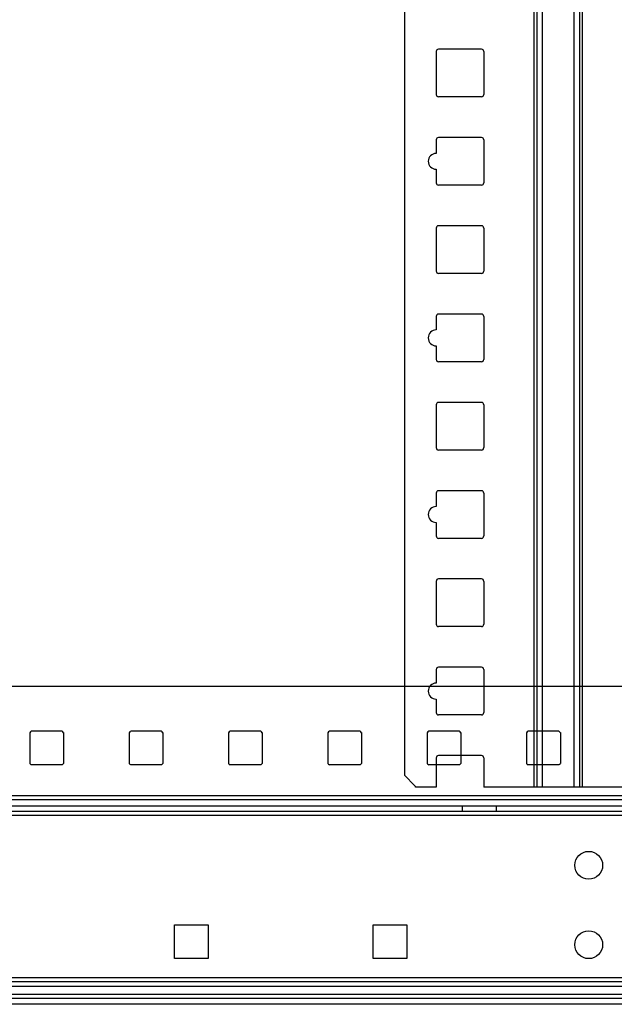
# Model space of a CAD drawing. Header units: millimetres. Extents: x 209 to 825, y 116 to 1310.
# Tile 3 of 70: x 516 to 666, y 134 to 382. Entities that reach past the tile are written whole.
import ezdxf

# ---------------------------------------------------------------- set-up
doc = ezdxf.new("R2010")
doc.units = ezdxf.units.MM
doc.header["$LTSCALE"] = 92.70943
doc.layers.get('0').update_dxf_attribs({"linetype": 'CONTINUOUS'})

msp = doc.modelspace()

# ---------------------------------------------------------------- linework, layer by layer
at = {"color": 7, "linetype": 'Continuous'}
for p, q in [((645.45, 1259.13), (645.45, 188.43)), ((646.16, 1259.13), (646.16, 188.43)), ((647.57, 1259.13), (647.57, 188.43)), ((655.48, 1259.13), (655.48, 188.43)), ((656.9, 1259.13), (656.9, 188.43)), ((657.61, 1259.13), (657.61, 188.43)), ((612.86, 1256.13), (612.86, 191.43)), ((620.86, 373.58), (620.86, 362.78)), ((632.26, 374.18), (621.46, 374.18)), ((632.86, 373.58), (632.86, 362.78)), ((632.26, 362.18), (621.46, 362.18)), ((632.26, 351.95), (621.46, 351.95)), ((620.86, 351.35), (620.86, 347.95)), ((632.86, 351.35), (632.86, 340.55)), ((620.86, 343.95), (620.86, 340.55)), ((632.26, 339.95), (621.46, 339.95)), ((632.26, 329.73), (621.46, 329.73)), ((620.86, 329.13), (620.86, 318.33)), ((632.86, 329.13), (632.86, 318.33)), ((632.26, 317.73), (621.46, 317.73)), ((632.26, 307.5), (621.46, 307.5)), ((620.86, 306.9), (620.86, 303.5)), ((632.86, 306.9), (632.86, 296.1)), ((620.86, 299.5), (620.86, 296.1)), ((632.26, 295.5), (621.46, 295.5)), ((632.26, 285.28), (621.46, 285.28)), ((620.86, 284.68), (620.86, 273.88)), ((632.86, 284.68), (632.86, 273.88)), ((632.26, 273.28), (621.46, 273.28)), ((632.26, 263.05), (621.46, 263.05)), ((620.86, 262.45), (620.86, 259.05)), ((632.86, 262.45), (632.86, 251.65)), ((620.86, 255.05), (620.86, 251.65)), ((632.26, 251.05), (621.46, 251.05)), ((632.26, 240.83), (621.46, 240.83)), ((620.86, 240.23), (620.86, 229.43)), ((632.86, 240.23), (632.86, 229.43)), ((632.26, 228.83), (621.46, 228.83)), ((632.26, 218.6), (621.46, 218.6)), ((620.86, 218), (620.86, 214.6)), ((632.86, 218), (632.86, 207.2)), ((728.06, 213.76), (292.66, 213.76)), ((620.86, 210.6), (620.86, 207.2)), ((632.26, 206.6), (621.46, 206.6)), ((518.61, 202.14), (518.61, 194.39)), ((526.74, 202.51), (518.99, 202.51)), ((527.11, 202.14), (527.11, 194.39)), ((543.61, 202.14), (543.61, 194.39)), ((551.74, 202.51), (543.99, 202.51)), ((552.11, 202.14), (552.11, 194.39)), ((568.61, 202.14), (568.61, 194.39)), ((576.74, 202.51), (568.99, 202.51)), ((577.11, 202.14), (577.11, 194.39)), ((593.61, 202.14), (593.61, 194.39)), ((601.74, 202.51), (593.99, 202.51)), ((602.11, 202.14), (602.11, 194.39)), ((618.61, 202.14), (618.61, 194.39)), ((626.74, 202.51), (618.99, 202.51)), ((627.11, 202.14), (627.11, 194.39)), ((643.61, 202.14), (643.61, 194.39)), ((651.74, 202.51), (643.99, 202.51)), ((652.11, 202.14), (652.11, 194.39)), ((632.26, 196.38), (621.46, 196.38)), ((526.74, 194.01), (518.99, 194.01)), ((551.74, 194.01), (543.99, 194.01)), ((576.74, 194.01), (568.99, 194.01)), ((601.74, 194.01), (593.99, 194.01)), ((626.74, 194.01), (618.99, 194.01)), ((620.86, 195.78), (620.86, 188.43)), ((632.86, 195.78), (632.86, 188.43)), ((651.74, 194.01), (643.99, 194.01)), ((615.53, 188.76), (612.86, 191.43)), ((620.86, 188.43), (615.66, 188.43)), ((686.86, 188.43), (632.86, 188.43)), ((733.06, 186.26), (287.66, 186.26)), ((234.26, 183.76), (786.46, 183.76)), ((733.06, 185.26), (287.66, 185.26)), ((627.51, 182.26), (627.51, 183.76)), ((636.01, 182.26), (636.01, 183.76)), ((786.46, 182.26), (234.26, 182.26)), ((732.46, 181.26), (288.26, 181.26)), ((555.01, 153.76), (563.51, 153.76)), ((555.01, 145.26), (555.01, 153.76)), ((563.51, 153.76), (563.51, 145.26)), ((605.01, 153.76), (613.51, 153.76)), ((605.01, 145.26), (605.01, 153.76)), ((613.51, 153.76), (613.51, 145.26)), ((563.51, 145.26), (555.01, 145.26)), ((613.51, 145.26), (605.01, 145.26)), ((756.86, 140.46), (263.86, 140.46)), ((734.06, 139.46), (286.66, 139.46)), ((734.06, 138.26), (286.66, 138.26)), ((756.06, 135.26), (264.66, 135.26)), ((732.46, 136.26), (288.26, 136.26)), ((732.46, 133.76), (288.26, 133.76))]:
    msp.add_line(p, q, dxfattribs=at)
for centre in [(659.26, 168.76), (659.26, 148.76)]:
    msp.add_circle(centre, 3.5, dxfattribs=at)
for centre, radius, start, end in [((621.46, 373.58), 0.6, 90, 180), ((632.26, 373.58), 0.6, 0, 90), ((621.46, 362.78), 0.6, 180, 270), ((632.26, 362.78), 0.6, 270, 360), ((621.46, 351.35), 0.6, 90, 180), ((632.26, 351.35), 0.6, 0, 90), ((620.86, 345.95), 2, 90, 270), ((621.46, 340.55), 0.6, 180, 270), ((632.26, 340.55), 0.6, 270, 360), ((621.46, 329.13), 0.6, 90, 180), ((632.26, 329.13), 0.6, 0, 90), ((621.46, 318.33), 0.6, 180, 270), ((632.26, 318.33), 0.6, 270, 360), ((621.46, 306.9), 0.6, 90, 180), ((632.26, 306.9), 0.6, 0, 90), ((620.86, 301.5), 2, 90, 270), ((621.46, 296.1), 0.6, 180, 270), ((632.26, 296.1), 0.6, 270, 360), ((621.46, 284.68), 0.6, 90, 180), ((632.26, 284.68), 0.6, 0, 90), ((621.46, 273.88), 0.6, 180, 270), ((632.26, 273.88), 0.6, 270, 360), ((621.46, 262.45), 0.6, 90, 180), ((632.26, 262.45), 0.6, 0, 90), ((620.86, 257.05), 2, 90, 270), ((621.46, 251.65), 0.6, 180, 270), ((632.26, 251.65), 0.6, 270, 360), ((621.46, 240.23), 0.6, 90, 180), ((632.26, 240.23), 0.6, 0, 90), ((621.46, 229.43), 0.6, 180, 270), ((632.26, 229.43), 0.6, 270, 360), ((621.46, 218), 0.6, 90, 180), ((632.26, 218), 0.6, 0, 90), ((620.86, 212.6), 2, 90, 270), ((621.46, 207.2), 0.6, 180, 270), ((632.26, 207.2), 0.6, 270, 360), ((522.86, 198.26), 5.75, 132.3426, 137.6574), ((522.86, 198.26), 5.75, 42.3426, 47.6574), ((547.86, 198.26), 5.75, 132.3426, 137.6574), ((547.86, 198.26), 5.75, 42.3426, 47.6574), ((572.86, 198.26), 5.75, 132.3426, 137.6574), ((572.86, 198.26), 5.75, 42.3426, 47.6574), ((597.86, 198.26), 5.75, 132.3426, 137.6574), ((597.86, 198.26), 5.75, 42.3426, 47.6574), ((622.86, 198.26), 5.75, 132.3426, 137.6574), ((622.86, 198.26), 5.75, 42.3426, 47.6574), ((647.86, 198.26), 5.75, 132.3426, 137.6574), ((647.86, 198.26), 5.75, 42.3426, 47.6574), ((621.46, 195.78), 0.6, 90, 180), ((632.26, 195.78), 0.6, 0, 90), ((522.86, 198.26), 5.75, 222.3426, 227.6574), ((522.86, 198.26), 5.75, 312.3426, 317.6574), ((547.86, 198.26), 5.75, 222.3426, 227.6574), ((547.86, 198.26), 5.75, 312.3426, 317.6574), ((572.86, 198.26), 5.75, 222.3426, 227.6574), ((572.86, 198.26), 5.75, 312.3426, 317.6574), ((597.86, 198.26), 5.75, 222.3426, 227.6574), ((597.86, 198.26), 5.75, 312.3426, 317.6574), ((622.86, 198.26), 5.75, 222.3426, 227.6574), ((622.86, 198.26), 5.75, 312.3426, 317.6574), ((647.86, 198.26), 5.75, 222.3426, 227.6574), ((647.86, 198.26), 5.75, 312.3426, 317.6574), ((615.16, 188.43), 0.5, 0, 45)]:
    msp.add_arc(centre, radius, start, end, dxfattribs=at)

doc.saveas('drawing.dxf')
